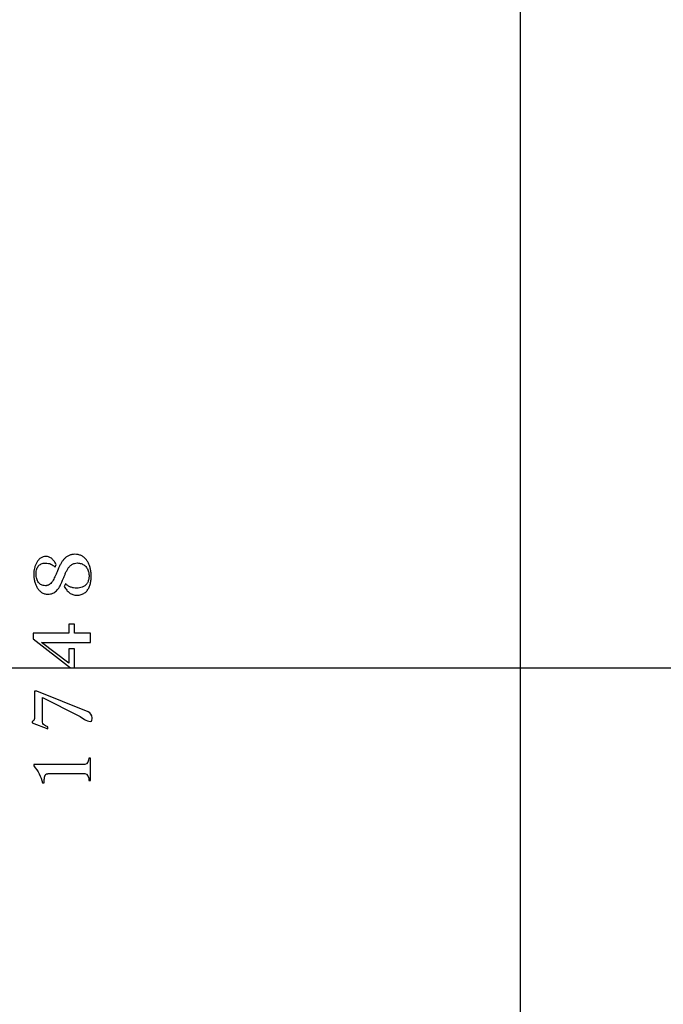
# Model space of a CAD drawing. Header units: inches. Extents: x 0 to 2792, y 0 to 2338.
# Tile 5 of 10: x 213 to 242, y 1473 to 1517. Entities that reach past the tile are written whole.
import ezdxf

# ---------------------------------------------------------------- set-up
doc = ezdxf.new("R2010")
doc.units = ezdxf.units.IN
doc.header["$LTSCALE"] = 1.21
doc.header["$MEASUREMENT"] = 0
doc.layers.add('00_COMPONENTS', color=7, linetype='CONTINUOUS')

msp = doc.modelspace()

# ---------------------------------------------------------------- linework, layer by layer
at = {"layer": '00_COMPONENTS', "color": 4, "linetype": 'Continuous'}
for p, q in [((235.6848, 783.3622), (235.6848, 2193.4142)), ((135.6811, 1488.3882), (215.7307, 1488.3882)), ((215.9141, 1488.3882), (244.8375, 1488.3882))]:
    msp.add_line(p, q, dxfattribs=at)
at = {"layer": '00_COMPONENTS', "color": 7, "linetype": 'Continuous'}
for p, q in [((215.0543, 1492.8488), (215.104, 1492.9656)), ((215.193, 1492.7697), (215.1631, 1492.6926)), ((215.3497, 1492.1855), (215.3835, 1492.274)), ((215.5129, 1492.1196), (215.4586, 1491.9917)), ((215.6561, 1490.3321), (215.6561, 1489.9251)), ((215.9141, 1490.3321), (215.6561, 1490.3321)), ((215.9141, 1489.9251), (215.9141, 1490.3321)), ((214.0725, 1489.9251), (214.0725, 1489.6788)), ((215.6561, 1489.9251), (214.0725, 1489.9251)), ((216.6272, 1489.9251), (215.9141, 1489.9251)), ((216.6272, 1489.5186), (216.6272, 1489.9251)), ((214.0725, 1489.6788), (215.7307, 1488.3882)), ((215.6561, 1488.5956), (214.4503, 1489.5186)), ((214.4503, 1489.5186), (216.6272, 1489.5186)), ((215.6561, 1489.2364), (215.6561, 1488.5956)), ((215.9141, 1489.2364), (215.6561, 1489.2364)), ((215.9141, 1488.3882), (215.9141, 1489.2364)), ((215.7307, 1488.3882), (215.9141, 1488.3882)), ((214.1398, 1487.3526), (214.1398, 1486.4467)), ((214.2405, 1487.3526), (214.1398, 1487.3526)), ((216.5188, 1486.4483), (214.2405, 1487.3526)), ((214.4926, 1485.9806), (214.4926, 1487.074)), ((214.4926, 1487.074), (216.1006, 1486.2699)), ((214.0277, 1486.0151), (214.0277, 1485.9494)), ((214.0277, 1485.9494), (214.7303, 1485.6935)), ((214.7303, 1485.7839), (214.6263, 1485.8216)), ((214.7303, 1485.6935), (214.7303, 1485.7839)), ((214.1062, 1484.1136), (214.1062, 1484.0437)), ((216.3694, 1484.1136), (214.1062, 1484.1136)), ((216.6272, 1484.3915), (216.5524, 1484.3915)), ((216.6272, 1483.4045), (216.6272, 1484.3915)), ((214.8183, 1483.7073), (214.8222, 1483.7074)), ((214.8183, 1483.7074), (214.8222, 1483.7074)), ((214.8222, 1483.7074), (214.8792, 1483.707)), ((214.8792, 1483.707), (216.3694, 1483.707)), ((214.4909, 1483.296), (214.5693, 1483.296)), ((216.5524, 1483.4045), (216.6272, 1483.4045))]:
    msp.add_line(p, q, dxfattribs=at)
for points, knots in [([(214.6409, 1493.3328), (214.5995, 1493.3328), (214.5367, 1493.3219), (214.4599, 1493.2896), (214.388, 1493.2467), (214.3096, 1493.1736), (214.2487, 1493.0843), (214.2079, 1493.0058), (214.172, 1492.9221), (214.1375, 1492.813), (214.1123, 1492.6802), (214.1062, 1492.5913), (214.1062, 1492.5478)], [0, 0, 0, 0, 0.1190743, 0.1789446, 0.2388177, 0.3588703, 0.4831908, 0.5474341, 0.6127194, 0.7446524, 0.8751796, 1, 1, 1, 1]), ([(215.104, 1492.9656), (215.0785, 1493.014), (215.0367, 1493.084), (214.9708, 1493.1683), (214.9167, 1493.2241), (214.8562, 1493.2707), (214.7888, 1493.3056), (214.7163, 1493.3275), (214.666, 1493.3328), (214.6409, 1493.3328)], [0, 0, 0, 0, 0.2634222, 0.391259, 0.515393, 0.6368496, 0.758014, 0.879394, 1, 1, 1, 1]), ([(215.9324, 1493.425), (215.8871, 1493.425), (215.8194, 1493.4182), (215.7331, 1493.3968), (215.6724, 1493.3752), (215.6161, 1493.348), (215.547, 1493.3049), (215.469, 1493.2375), (215.3875, 1493.1401), (215.3153, 1493.0281), (215.2503, 1492.9034), (215.2117, 1492.8153), (215.193, 1492.7697)], [0, 0, 0, 0, 0.1284816, 0.1912379, 0.2521249, 0.3108442, 0.368222, 0.4827004, 0.6015972, 0.7271747, 0.8600529, 1, 1, 1, 1]), ([(216.0284, 1491.6092), (216.0886, 1491.6092), (216.1786, 1491.6231), (216.2882, 1491.6659), (216.3614, 1491.709), (216.425, 1491.762), (216.4794, 1491.8235), (216.5253, 1491.8923), (216.5768, 1491.993), (216.6224, 1492.1309), (216.6513, 1492.3039), (216.6584, 1492.4781), (216.6456, 1492.6475), (216.614, 1492.8078), (216.5652, 1492.9561), (216.5106, 1493.0688), (216.4593, 1493.1498), (216.4176, 1493.2048), (216.3718, 1493.2546), (216.3215, 1493.2988), (216.2663, 1493.337), (216.206, 1493.3686), (216.1415, 1493.3934), (216.0507, 1493.4175), (215.9797, 1493.425), (215.9324, 1493.425)], [0, 0, 0, 0, 0.0713035, 0.1058624, 0.1391036, 0.1714224, 0.2035582, 0.2360485, 0.2691738, 0.3373112, 0.4070779, 0.4763458, 0.543429, 0.6079205, 0.6694892, 0.7278472, 0.7557902, 0.7829574, 0.8095438, 0.8358239, 0.8621479, 0.888905, 0.9162064, 0.9439372, 1, 1, 1, 1]), ([(214.6216, 1492.0331), (214.5895, 1492.0331), (214.5279, 1492.0385), (214.4424, 1492.0665), (214.3698, 1492.1129), (214.3108, 1492.176), (214.2653, 1492.2533), (214.2324, 1492.3414), (214.2119, 1492.4367), (214.2041, 1492.5358), (214.2092, 1492.6348), (214.2273, 1492.7302), (214.2589, 1492.8183), (214.3044, 1492.8956), (214.3652, 1492.9583), (214.4405, 1493.0037), (214.5289, 1493.0307), (214.5923, 1493.0359), (214.6254, 1493.0359)], [0, 0, 0, 0, 0.0654832, 0.1249899, 0.1818048, 0.2391801, 0.2996157, 0.3635087, 0.4300097, 0.4978195, 0.5654779, 0.6315911, 0.6950501, 0.7553461, 0.8131894, 0.8712198, 0.9325582, 1, 1, 1, 1]), ([(214.6254, 1493.0359), (214.6686, 1493.0359), (214.7518, 1493.0292), (214.8687, 1492.9935), (214.9708, 1492.9329), (215.028, 1492.8786), (215.0543, 1492.8488)], [0, 0, 0, 0, 0.2688128, 0.5143713, 0.752874, 1, 1, 1, 1]), ([(215.3835, 1492.274), (215.4021, 1492.3161), (215.4378, 1492.4025), (215.4907, 1492.5327), (215.5477, 1492.6606), (215.6122, 1492.7803), (215.6769, 1492.8699), (215.7379, 1492.9299), (215.8063, 1492.9814), (215.9079, 1493.027), (215.9971, 1493.0394), (216.0426, 1493.0394)], [0, 0, 0, 0, 0.1280652, 0.2595105, 0.3901997, 0.5165642, 0.636765, 0.6952561, 0.753701, 0.8737034, 1, 1, 1, 1]), ([(216.0426, 1493.0394), (216.0712, 1493.0394), (216.1285, 1493.0345), (216.2115, 1493.0143), (216.2886, 1492.9811), (216.3569, 1492.9354), (216.4159, 1492.8789), (216.466, 1492.8125), (216.5064, 1492.7359), (216.5254, 1492.6801), (216.5331, 1492.6508)], [0, 0, 0, 0, 0.1269432, 0.2543442, 0.3779361, 0.4977773, 0.6172275, 0.739057, 0.8657732, 1, 1, 1, 1]), ([(214.1062, 1492.5478), (214.1062, 1492.4939), (214.1126, 1492.3861), (214.1411, 1492.2279), (214.1886, 1492.0777), (214.2555, 1491.941), (214.3424, 1491.8231), (214.4329, 1491.7454), (214.5144, 1491.7003), (214.5805, 1491.6753), (214.6517, 1491.6598), (214.7009, 1491.6564), (214.7261, 1491.6564)], [0, 0, 0, 0, 0.1343153, 0.2683413, 0.3994274, 0.5255651, 0.6459496, 0.761779, 0.8192742, 0.8774426, 0.9372984, 1, 1, 1, 1]), ([(215.1631, 1492.6926), (215.1463, 1492.6605), (215.1144, 1492.5921), (215.0683, 1492.486), (215.0189, 1492.3773), (214.9637, 1492.2723), (214.8997, 1492.1776), (214.8353, 1492.1115), (214.7765, 1492.072), (214.7288, 1492.0499), (214.6767, 1492.036), (214.6403, 1492.0331), (214.6216, 1492.0331)], [0, 0, 0, 0, 0.1204391, 0.2506417, 0.384852, 0.5175931, 0.6445522, 0.7639561, 0.8216591, 0.879168, 0.9379811, 1, 1, 1, 1]), ([(216.5331, 1492.6508), (216.5393, 1492.6274), (216.5493, 1492.5792), (216.557, 1492.5056), (216.5573, 1492.4314), (216.5502, 1492.3586), (216.5362, 1492.289), (216.5157, 1492.2242), (216.4886, 1492.1652), (216.455, 1492.1126), (216.4146, 1492.0665), (216.3679, 1492.0273), (216.3157, 1491.9945), (216.2398, 1491.9589), (216.137, 1491.9301), (216.0516, 1491.9226), (216.0088, 1491.9226)], [0, 0, 0, 0, 0.0686669, 0.1387183, 0.2088997, 0.2780823, 0.3452269, 0.409322, 0.4699985, 0.5282198, 0.5852676, 0.6424056, 0.700271, 0.7590693, 0.8789544, 1, 1, 1, 1]), ([(214.7261, 1491.6564), (214.7653, 1491.6564), (214.8401, 1491.6624), (214.9447, 1491.6926), (215.0354, 1491.7415), (215.1139, 1491.8066), (215.1823, 1491.8857), (215.2431, 1491.9765), (215.2986, 1492.0776), (215.3327, 1492.1487), (215.3497, 1492.1855)], [0, 0, 0, 0, 0.1345478, 0.2560601, 0.3712587, 0.4859724, 0.6044128, 0.7290408, 0.8608876, 1, 1, 1, 1]), ([(215.4586, 1491.9917), (215.4911, 1491.9393), (215.5428, 1491.8638), (215.6231, 1491.7749), (215.6883, 1491.7174), (215.7617, 1491.6702), (215.8444, 1491.6356), (215.9343, 1491.6143), (215.9969, 1491.6092), (216.0284, 1491.6092)], [0, 0, 0, 0, 0.2565367, 0.3788063, 0.497925, 0.6169148, 0.7402191, 0.8688937, 1, 1, 1, 1]), ([(216.0088, 1491.9226), (215.9622, 1491.9226), (215.8696, 1491.9315), (215.7372, 1491.9699), (215.6158, 1492.0319), (215.5454, 1492.0885), (215.5129, 1492.1196)], [0, 0, 0, 0, 0.2560893, 0.507493, 0.7528145, 1, 1, 1, 1]), ([(214.1398, 1486.4467), (214.1398, 1486.4269), (214.1389, 1486.3875), (214.1379, 1486.3382), (214.1384, 1486.2991), (214.1398, 1486.27), (214.1416, 1486.2411), (214.143, 1486.2019), (214.1405, 1486.1615), (214.1303, 1486.1209), (214.1182, 1486.0902), (214.1019, 1486.0614), (214.0816, 1486.037), (214.0606, 1486.0223), (214.0421, 1486.0161), (214.0325, 1486.0151), (214.0277, 1486.0151)], [0, 0, 0, 0, 0.1226376, 0.2450911, 0.3057566, 0.3658809, 0.4257352, 0.4857817, 0.6092531, 0.6754059, 0.7448953, 0.8140605, 0.8796927, 0.9406031, 0.9701125, 1, 1, 1, 1]), ([(214.5693, 1483.296), (214.5713, 1483.3208), (214.5727, 1483.3723), (214.5736, 1483.4498), (214.5775, 1483.5147), (214.5855, 1483.5641), (214.5944, 1483.5979), (214.6071, 1483.6282), (214.6244, 1483.6545), (214.6473, 1483.6756), (214.6759, 1483.6901), (214.7083, 1483.6993), (214.7435, 1483.7046), (214.7805, 1483.707), (214.8056, 1483.7073), (214.8183, 1483.7074)], [0, 0, 0, 0, 0.1301436, 0.2688102, 0.4051494, 0.4694925, 0.530182, 0.5870352, 0.6407587, 0.6933344, 0.7478986, 0.8063806, 0.8687573, 0.9338821, 1, 1, 1, 1])]:
    msp.add_open_spline(points, degree=3, knots=knots, dxfattribs=at)
for points in [[(216.1006, 1486.2699), (216.2734, 1486.1822), (216.4295, 1486.0151), (216.6233, 1486.0151)], [(216.6943, 1486.1836), (216.6943, 1486.2895), (216.6175, 1486.4098), (216.5188, 1486.4483)], [(214.6263, 1485.8216), (214.5612, 1485.8452), (214.4926, 1485.9114), (214.4926, 1485.9806)], [(216.6233, 1486.0151), (216.6843, 1486.0151), (216.6943, 1486.1226), (216.6943, 1486.1836)], [(214.1062, 1484.0437), (214.2903, 1483.8324), (214.4412, 1483.5719), (214.4909, 1483.296)], [(216.5524, 1484.3915), (216.5524, 1484.2806), (216.4803, 1484.1136), (216.3694, 1484.1136)], [(216.3694, 1483.707), (216.4873, 1483.707), (216.5524, 1483.5224), (216.5524, 1483.4045)]]:
    msp.add_open_spline(points, degree=3, dxfattribs=at)

doc.saveas('drawing.dxf')
